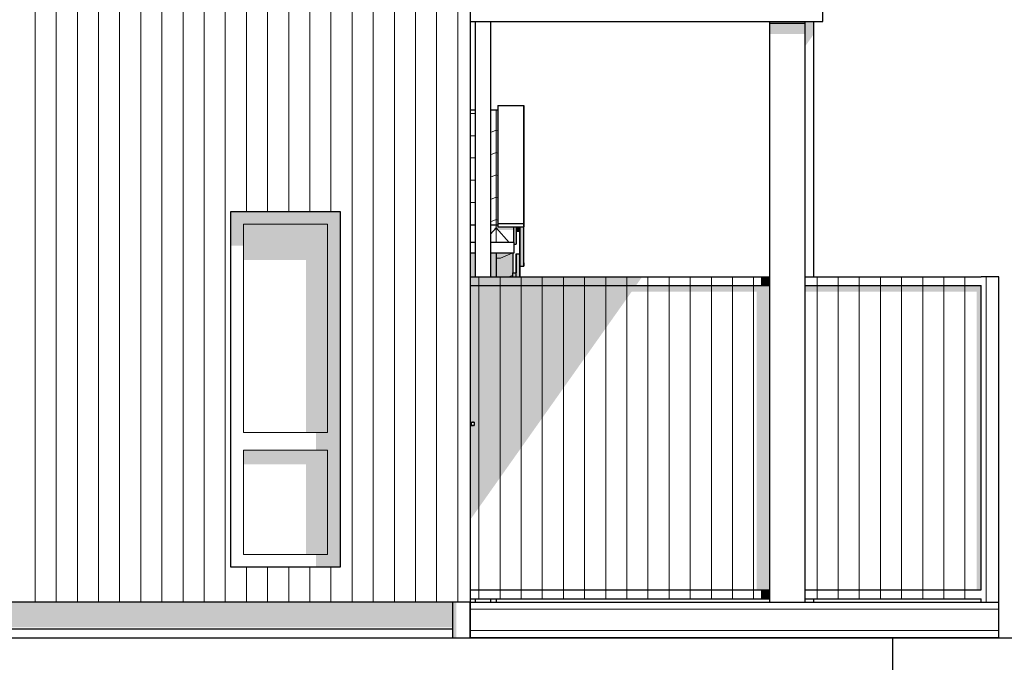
# Model space of a CAD drawing. Header units: millimetres. Extents: x -201770 to -158900, y 72497 to 86342.
# Tile 9 of 18: x -178814 to -173221, y 77359 to 81010. Entities that reach past the tile are written whole.
import ezdxf

# ---------------------------------------------------------------- set-up
doc = ezdxf.new("R2010")
doc.units = ezdxf.units.MM
doc.header["$LTSCALE"] = 0.5
doc.header["$MEASUREMENT"] = 0
doc.linetypes.add('PLINE', pattern=[0])
for name, color, linetype in [('0(Nye konstruksjoner)', 7, 'Continuous'), ('222- Søyler (Nye konstruksjoner)', 7, 'Continuous'), ('23-- Yttervegger(Nye konstruksjoner)', 7, 'Continuous'), ('231- Bærende yttervegger(Nye konstruksjoner)', 7, 'Continuous'), ('244- Vinduer_ dører_ foldevegger(Nye konstruksjoner)', 7, 'Continuous'), ('25-- Dekker(Nye konstruksjoner)', 7, 'Continuous'), ('252- Gulv på grunn_ bunnplate(Nye konstruksjoner)', 7, 'Continuous'), ('26-- Yttertak(Nye konstruksjoner)', 7, 'Continuous'), ('265- Gesimser_ takrenner og nedløp(Nye konstruksjoner)', 7, 'Continuous'), ('71-- Bearbeidet terreng(Nye konstruksjoner)', 7, 'Continuous')]:
    doc.layers.add(name, color=color, linetype=linetype)
for name, color, linetype, lineweight in [('234- Vinduer_ dører_ porter(Nye konstruksjoner)', 7, 'Continuous', 0), ('235- Utvendig kledning og overflate(Nye konstruksjoner)', 7, 'Continuous', 0), ('262- Taktekking(Nye konstruksjoner)', 7, 'Continuous', 0)]:
    doc.layers.add(name, color=color, linetype=linetype, lineweight=lineweight)

# ---------------------------------------------------------------- blocks, each defined once
blk = doc.blocks.new('*X8')
at = {"layer": '235- Utvendig kledning og overflate(Nye konstruksjoner)', "linetype": 'PLINE'}
for p, q in [((-178726.3, 81200), (-178726.3, 80002.7)), ((-178726.3, 80000), (-178726.3, 81200)), ((-178606.3, 81200), (-178606.3, 80002.7)), ((-178606.3, 80000), (-178606.3, 81200)), ((-178486.2, 81200), (-178486.2, 80002.7)), ((-178486.2, 80000), (-178486.2, 81200)), ((-178366.2, 81200), (-178366.2, 80002.7)), ((-178366.2, 80000), (-178366.2, 81200)), ((-178246.2, 81200), (-178246.2, 80002.7)), ((-178246.2, 80000), (-178246.2, 81200)), ((-178126.1, 81200), (-178126.1, 80002.7)), ((-178126.1, 80000), (-178126.1, 81200)), ((-178006.1, 81200), (-178006.1, 80002.7)), ((-178006.1, 80000), (-178006.1, 81200)), ((-177886.1, 81200), (-177886.1, 80002.7)), ((-177886.1, 80000), (-177886.1, 81200)), ((-177766.1, 81200), (-177766.1, 80002.7)), ((-177766.1, 80000), (-177766.1, 81200)), ((-177646, 81200), (-177646, 80002.7)), ((-177646, 80000), (-177646, 81200)), ((-177526, 81200), (-177526, 80002.7)), ((-177526, 80000), (-177526, 81200)), ((-177406, 81200), (-177406, 80002.7)), ((-177406, 80000), (-177406, 81200)), ((-177285.9, 81200), (-177285.9, 80002.7)), ((-177285.9, 80000), (-177285.9, 81200)), ((-177165.9, 81200), (-177165.9, 80002.7)), ((-177165.9, 80000), (-177165.9, 81200)), ((-177045.9, 81200), (-177045.9, 80002.7)), ((-177045.9, 80000), (-177045.9, 81200)), ((-176925.8, 81200), (-176925.8, 80002.7)), ((-176925.8, 80000), (-176925.8, 81200)), ((-176805.8, 81200), (-176805.8, 80002.7)), ((-176805.8, 80000), (-176805.8, 81200)), ((-176685.8, 81200), (-176685.8, 80002.7)), ((-176685.8, 80000), (-176685.8, 81200)), ((-176565.7, 81200), (-176565.7, 80002.7)), ((-176565.7, 80000), (-176565.7, 81200)), ((-176445.7, 81200), (-176445.7, 80002.7)), ((-176445.7, 80000), (-176445.7, 81200)), ((-176325.7, 81200), (-176325.7, 80002.7)), ((-176325.7, 80000), (-176325.7, 81200)), ((-178726.3, 80002.7), (-178726.3, 77700)), ((-178726.3, 77700), (-178726.3, 80000)), ((-178606.3, 80002.7), (-178606.3, 77700)), ((-178606.3, 77700), (-178606.3, 80000)), ((-178486.2, 80002.7), (-178486.2, 77700)), ((-178486.2, 77700), (-178486.2, 80000)), ((-178366.2, 80002.7), (-178366.2, 77700)), ((-178366.2, 77700), (-178366.2, 80000)), ((-178246.2, 80002.7), (-178246.2, 77700)), ((-178246.2, 77700), (-178246.2, 80000)), ((-178126.1, 80002.7), (-178126.1, 77700)), ((-178126.1, 77700), (-178126.1, 80000)), ((-178006.1, 80002.7), (-178006.1, 77700)), ((-178006.1, 77700), (-178006.1, 80000)), ((-177886.1, 80002.7), (-177886.1, 77700)), ((-177886.1, 77700), (-177886.1, 80000)), ((-177766.1, 80002.7), (-177766.1, 77700)), ((-177766.1, 77700), (-177766.1, 80000)), ((-177646, 80002.7), (-177646, 77700)), ((-177646, 77700), (-177646, 80000)), ((-177526, 80002.7), (-177526, 79920)), ((-177526, 79920), (-177526, 80000)), ((-177406, 80002.7), (-177406, 79920)), ((-177406, 79920), (-177406, 80000)), ((-177285.9, 80002.7), (-177285.9, 79920)), ((-177285.9, 79920), (-177285.9, 80000)), ((-177165.9, 80002.7), (-177165.9, 79920)), ((-177165.9, 79920), (-177165.9, 80000)), ((-177045.9, 80002.7), (-177045.9, 79920)), ((-177045.9, 79920), (-177045.9, 80000)), ((-176925.8, 80002.7), (-176925.8, 77700)), ((-176925.8, 77700), (-176925.8, 80000)), ((-176805.8, 80002.7), (-176805.8, 77700)), ((-176805.8, 77700), (-176805.8, 80000)), ((-176685.8, 80002.7), (-176685.8, 77700)), ((-176685.8, 77700), (-176685.8, 80000)), ((-176565.7, 80002.7), (-176565.7, 77700)), ((-176565.7, 77700), (-176565.7, 80000)), ((-176445.7, 80002.7), (-176445.7, 77700)), ((-176445.7, 77700), (-176445.7, 80000)), ((-176325.7, 80002.7), (-176325.7, 77700)), ((-176325.7, 77700), (-176325.7, 80000)), ((-177526, 77900), (-177526, 77700)), ((-177526, 77700), (-177526, 77900)), ((-177406, 77900), (-177406, 77700)), ((-177406, 77700), (-177406, 77900)), ((-177285.9, 77900), (-177285.9, 77700)), ((-177285.9, 77700), (-177285.9, 77900)), ((-177165.9, 77900), (-177165.9, 77700)), ((-177165.9, 77700), (-177165.9, 77900)), ((-177045.9, 77900), (-177045.9, 77700)), ((-177045.9, 77700), (-177045.9, 77900))]:
    blk.add_line(p, q, dxfattribs=at)
blk = doc.blocks.new('*X95')
at = {"layer": '235- Utvendig kledning og overflate(Nye konstruksjoner)', "linetype": 'PLINE'}
for p, q in [((-175997.3, 77660.1), (-176252.9, 77660.1)), ((-176252.9, 77660.1), (-176000, 77660.1)), ((-176000, 77660.1), (-173252.9, 77660.1)), ((-173252.9, 77660.1), (-175997.3, 77660.1)), ((-175997.3, 77540.1), (-176252.9, 77540.1)), ((-176252.9, 77540.1), (-176000, 77540.1)), ((-176000, 77540.1), (-173252.9, 77540.1)), ((-173252.9, 77540.1), (-175997.3, 77540.1))]:
    blk.add_line(p, q, dxfattribs=at)
blk = doc.blocks.new('*X189')
at = {"layer": '235- Utvendig kledning og overflate(Nye konstruksjoner)', "linetype": 'PLINE'}
for p, q in [((-176205.6, 79500), (-176205.6, 77770)), ((-176205.6, 77770), (-176205.6, 79500)), ((-176085.6, 79500), (-176085.6, 77770)), ((-176085.6, 77770), (-176085.6, 79500)), ((-175965.6, 79500), (-175965.6, 77770)), ((-175965.6, 77770), (-175965.6, 79500)), ((-175845.6, 79500), (-175845.6, 77770)), ((-175845.6, 77770), (-175845.6, 79500)), ((-175725.5, 79500), (-175725.5, 77770)), ((-175725.5, 77770), (-175725.5, 79500)), ((-175605.5, 79500), (-175605.5, 77770)), ((-175605.5, 77770), (-175605.5, 79500)), ((-175485.5, 79500), (-175485.5, 77770)), ((-175485.5, 77770), (-175485.5, 79500)), ((-175365.4, 79500), (-175365.4, 77770)), ((-175365.4, 77770), (-175365.4, 79500)), ((-175245.4, 79500), (-175245.4, 77770)), ((-175245.4, 77770), (-175245.4, 79500)), ((-175125.4, 79500), (-175125.4, 77770)), ((-175125.4, 77770), (-175125.4, 79500)), ((-175005.3, 79500), (-175005.3, 77770)), ((-175005.3, 77770), (-175005.3, 79500)), ((-174885.3, 79500), (-174885.3, 77770)), ((-174885.3, 77770), (-174885.3, 79500)), ((-174765.3, 79500), (-174765.3, 77770)), ((-174765.3, 77770), (-174765.3, 79500)), ((-174645.2, 79500), (-174645.2, 77770)), ((-174645.2, 77770), (-174645.2, 79500))]:
    blk.add_line(p, q, dxfattribs=at)
blk = doc.blocks.new('*X190')
at = {"layer": '235- Utvendig kledning og overflate(Nye konstruksjoner)', "linetype": 'PLINE'}
for p, q in [((-174285.2, 79500), (-174285.2, 77770)), ((-174285.2, 77770), (-174285.2, 79500)), ((-174165.1, 79500), (-174165.1, 77770)), ((-174165.1, 77770), (-174165.1, 79500)), ((-174045.1, 79500), (-174045.1, 77770)), ((-174045.1, 77770), (-174045.1, 79500)), ((-173925.1, 79500), (-173925.1, 77770)), ((-173925.1, 77770), (-173925.1, 79500)), ((-173805, 79500), (-173805, 77770)), ((-173805, 77770), (-173805, 79500)), ((-173685, 79500), (-173685, 77770)), ((-173685, 77770), (-173685, 79500)), ((-173565, 79500), (-173565, 77770)), ((-173565, 77770), (-173565, 79500)), ((-173444.9, 79500), (-173444.9, 77770)), ((-173444.9, 77770), (-173444.9, 79500))]:
    blk.add_line(p, q, dxfattribs=at)
blk = doc.blocks.new('*X191')
at = {"layer": '235- Utvendig kledning og overflate(Nye konstruksjoner)', "linetype": 'PLINE'}
for p, q in [((-173324.9, 79550), (-173324.9, 77700)), ((-173324.9, 77700), (-173324.9, 79550))]:
    blk.add_line(p, q, dxfattribs=at)
blk = doc.blocks.new('*X193')
at = {"layer": '235- Utvendig kledning og overflate(Nye konstruksjoner)', "linetype": 'PLINE'}
for p, q in [((-174285.2, 77770), (-174285.2, 77720)), ((-174285.2, 77720), (-174285.2, 77770)), ((-174165.1, 77770), (-174165.1, 77720)), ((-174165.1, 77720), (-174165.1, 77770)), ((-174045.1, 77770), (-174045.1, 77720)), ((-174045.1, 77720), (-174045.1, 77770)), ((-173925.1, 77770), (-173925.1, 77720)), ((-173925.1, 77720), (-173925.1, 77770)), ((-173805, 77770), (-173805, 77720)), ((-173805, 77720), (-173805, 77770)), ((-173685, 77770), (-173685, 77720)), ((-173685, 77720), (-173685, 77770)), ((-173565, 77770), (-173565, 77720)), ((-173565, 77720), (-173565, 77770)), ((-173444.9, 77770), (-173444.9, 77720)), ((-173444.9, 77720), (-173444.9, 77770))]:
    blk.add_line(p, q, dxfattribs=at)
blk = doc.blocks.new('*X194')
at = {"layer": '235- Utvendig kledning og overflate(Nye konstruksjoner)', "linetype": 'PLINE'}
for p, q in [((-176205.6, 77770), (-176205.6, 77720)), ((-176205.6, 77720), (-176205.6, 77770)), ((-176085.6, 77770), (-176085.6, 77720)), ((-176085.6, 77720), (-176085.6, 77770)), ((-175965.6, 77770), (-175965.6, 77720)), ((-175965.6, 77720), (-175965.6, 77770)), ((-175845.6, 77770), (-175845.6, 77720)), ((-175845.6, 77720), (-175845.6, 77770)), ((-175725.5, 77770), (-175725.5, 77720)), ((-175725.5, 77720), (-175725.5, 77770)), ((-175605.5, 77770), (-175605.5, 77720)), ((-175605.5, 77720), (-175605.5, 77770)), ((-175485.5, 77770), (-175485.5, 77720)), ((-175485.5, 77720), (-175485.5, 77770)), ((-175365.4, 77770), (-175365.4, 77720)), ((-175365.4, 77720), (-175365.4, 77770)), ((-175245.4, 77770), (-175245.4, 77720)), ((-175245.4, 77720), (-175245.4, 77770)), ((-175125.4, 77770), (-175125.4, 77720)), ((-175125.4, 77720), (-175125.4, 77770)), ((-175005.3, 77770), (-175005.3, 77720)), ((-175005.3, 77720), (-175005.3, 77770)), ((-174885.3, 77770), (-174885.3, 77720)), ((-174885.3, 77720), (-174885.3, 77770)), ((-174765.3, 77770), (-174765.3, 77720)), ((-174765.3, 77720), (-174765.3, 77770)), ((-174645.2, 77770), (-174645.2, 77720)), ((-174645.2, 77720), (-174645.2, 77770))]:
    blk.add_line(p, q, dxfattribs=at)
blk = doc.blocks.new('*X195')
at = {"layer": '235- Utvendig kledning og overflate(Nye konstruksjoner)', "linetype": 'PLINE'}
for p, q in [((-174285.2, 79550), (-174285.2, 79500)), ((-174285.2, 79500), (-174285.2, 79550)), ((-174165.1, 79550), (-174165.1, 79500)), ((-174165.1, 79500), (-174165.1, 79550)), ((-174045.1, 79550), (-174045.1, 79500)), ((-174045.1, 79500), (-174045.1, 79550)), ((-173925.1, 79550), (-173925.1, 79500)), ((-173925.1, 79500), (-173925.1, 79550)), ((-173805, 79550), (-173805, 79500)), ((-173805, 79500), (-173805, 79550)), ((-173685, 79550), (-173685, 79500)), ((-173685, 79500), (-173685, 79550)), ((-173565, 79550), (-173565, 79500)), ((-173565, 79500), (-173565, 79550)), ((-173444.9, 79550), (-173444.9, 79500)), ((-173444.9, 79500), (-173444.9, 79550))]:
    blk.add_line(p, q, dxfattribs=at)
blk = doc.blocks.new('*X196')
at = {"layer": '235- Utvendig kledning og overflate(Nye konstruksjoner)', "linetype": 'PLINE'}
for p, q in [((-176205.6, 79550), (-176205.6, 79500)), ((-176205.6, 79500), (-176205.6, 79550)), ((-176085.6, 79550), (-176085.6, 79500)), ((-176085.6, 79500), (-176085.6, 79550)), ((-175965.6, 79550), (-175965.6, 79500)), ((-175965.6, 79500), (-175965.6, 79550)), ((-175845.6, 79550), (-175845.6, 79500)), ((-175845.6, 79500), (-175845.6, 79550)), ((-175725.5, 79550), (-175725.5, 79500)), ((-175725.5, 79500), (-175725.5, 79550)), ((-175605.5, 79550), (-175605.5, 79500)), ((-175605.5, 79500), (-175605.5, 79550)), ((-175485.5, 79550), (-175485.5, 79500)), ((-175485.5, 79500), (-175485.5, 79550)), ((-175365.4, 79550), (-175365.4, 79500)), ((-175365.4, 79500), (-175365.4, 79550)), ((-175245.4, 79550), (-175245.4, 79500)), ((-175245.4, 79500), (-175245.4, 79550)), ((-175125.4, 79550), (-175125.4, 79500)), ((-175125.4, 79500), (-175125.4, 79550)), ((-175005.3, 79550), (-175005.3, 79500)), ((-175005.3, 79500), (-175005.3, 79550)), ((-174885.3, 79550), (-174885.3, 79500)), ((-174885.3, 79500), (-174885.3, 79550)), ((-174765.3, 79550), (-174765.3, 79500)), ((-174765.3, 79500), (-174765.3, 79550)), ((-174645.2, 79550), (-174645.2, 79500)), ((-174645.2, 79500), (-174645.2, 79550))]:
    blk.add_line(p, q, dxfattribs=at)

msp = doc.modelspace()

# ---------------------------------------------------------------- hatches: boundary and pattern name
at = {"layer": '222- Søyler (Nye konstruksjoner)', "linetype": 'Continuous'}
for points in [[(-174352.9, 81000), (-174552.9, 81000), (-174552.9, 80990), (-174352.9, 80990)], [(-174552.9, 80990), (-174552.9, 80929.3), (-174352.9, 80929.3), (-174352.9, 80990)], [(-174352.9, 80858.6), (-174302.9, 80929.3), (-174302.9, 81000), (-174352.9, 81000)]]:
    msp.add_hatch(color=256, dxfattribs=at).paths.add_polyline_path(points)
at = {"layer": '23-- Yttervegger(Nye konstruksjoner)', "linetype": 'Continuous'}
for points in [[(-176226.2, 79683.4), (-176252.9, 79683.4), (-176252.9, 79550), (-176226.2, 79550)], [(-176108.1, 79683.4), (-176139.6, 79683.4), (-176139.6, 79550), (-176108.1, 79550)]]:
    msp.add_hatch(color=256, dxfattribs=at).paths.add_polyline_path(points)
at = {"layer": '231- Bærende yttervegger(Nye konstruksjoner)', "linetype": 'Continuous'}
for points in [[(-176252.9, 79500), (-175313.5, 79500), (-175278.2, 79550), (-176252.9, 79550)], [(-174552.9, 79550), (-174602.9, 79550), (-174602.9, 79500), (-174552.9, 79500)], [(-176252.9, 78724), (-176231.9, 78724), (-176231.9, 78704), (-176252.9, 78704), (-176252.9, 78171.6), (-175338.5, 79464.6), (-174627.9, 79464.6), (-174627.9, 77770), (-174552.9, 77770), (-174552.9, 79500), (-176252.9, 79500)], [(-173352.9, 79500), (-174352.9, 79500), (-174352.9, 79464.6), (-173377.9, 79464.6), (-173377.9, 77770), (-173352.9, 77770)], [(-174602.9, 77770), (-174602.9, 77720), (-174552.9, 77720), (-174552.9, 77770)]]:
    msp.add_hatch(color=256, dxfattribs=at).paths.add_polyline_path(points)
at = {"layer": '244- Vinduer_ dører_ foldevegger(Nye konstruksjoner)', "linetype": 'Continuous'}
for points in [[(-177064.9, 79849), (-176993.9, 79849), (-176993.9, 79920), (-177613.9, 79920), (-177613.9, 79849), (-177542.9, 79849)], [(-177613.9, 79849), (-177613.9, 79726.3), (-177542.9, 79726.3), (-177542.9, 79849)], [(-177542.9, 79645.6), (-177187.9, 79645.6), (-177187.9, 78665), (-177064.9, 78665), (-177064.9, 79849), (-177542.9, 79849)], [(-177064.9, 77971), (-176993.9, 77971), (-176993.9, 79849), (-177064.9, 79849), (-177064.9, 78665), (-177064.9, 78565)], [(-176252.9, 78706.9), (-176245.8, 78706.7), (-176248.7, 78707), (-176252.9, 78707)], [(-176245.8, 78706.7), (-176252.9, 78706.9), (-176252.9, 78706.8), (-176252.5, 78706.7)], [(-176252.9, 78705.3), (-176242.1, 78705.3), (-176245.7, 78706), (-176252.5, 78706.7), (-176252.9, 78706.8)], [(-176252.9, 78705.3), (-176252.9, 78704), (-176238.9, 78704), (-176238.9, 78704.4), (-176241.2, 78705.2), (-176242.1, 78705.3)], [(-176252.5, 78706.7), (-176245.7, 78706), (-176238.9, 78706)], [(-176245.8, 78706.7), (-176252.5, 78706.7), (-176238.9, 78706)], [(-176245.7, 78706), (-176241.2, 78705.2), (-176234.2, 78705.2)], [(-176238.9, 78706), (-176245.7, 78706), (-176234.2, 78705.2)], [(-176241.2, 78705.2), (-176238.9, 78704.4), (-176231.9, 78704.4)], [(-176241.2, 78705.2), (-176231.9, 78704.4), (-176234.2, 78705.2)], [(-176238.9, 78704.4), (-176238.9, 78704), (-176231.9, 78704)], [(-176238.9, 78704.4), (-176231.9, 78704), (-176231.9, 78704.4)], [(-177130.9, 78665), (-177130.9, 78565), (-177064.9, 78565), (-177064.9, 78665)], [(-177064.9, 78565), (-177542.9, 78565), (-177542.9, 78484.4), (-177187.9, 78484.4), (-177187.9, 77971), (-177064.9, 77971)], [(-176993.9, 77971), (-177130.9, 77971), (-177130.9, 77900), (-176993.9, 77900)]]:
    msp.add_hatch(color=256, dxfattribs=at).paths.add_polyline_path(points)
at = {"layer": '252- Gulv på grunn_ bunnplate(Nye konstruksjoner)', "linetype": 'Continuous'}
msp.add_hatch(color=256, dxfattribs=at).paths.add_polyline_path([(-176352.9, 77700), (-184344.9, 77700), (-184344.9, 77660), (-184327.6, 77660), (-184327.6, 77558.6), (-176352.9, 77558.6)])
at = {"layer": '26-- Yttertak(Nye konstruksjoner)', "linetype": 'Continuous'}
for points in [[(-176108.3, 79844.1), (-176098.2, 79844.1), (-176098.2, 79852.5), (-176098.2, 80496.9), (-176108.2, 80496.9)], [(-176120.6, 79820.9), (-176112.1, 79814.7), (-176008.1, 79814.7), (-176008.1, 79834.3), (-176098.2, 79834.3), (-176098.2, 79844.1), (-176108.3, 79844.1)], [(-176013.2, 79683.4), (-176108.1, 79683.4), (-176108.1, 79550), (-176013.1, 79550), (-176013.1, 79572.6), (-176013.2, 79572.6)]]:
    msp.add_hatch(color=256, dxfattribs=at).paths.add_polyline_path(points)
at = {"layer": '262- Taktekking(Nye konstruksjoner)', "linetype": 'Continuous'}
h = msp.add_hatch(dxfattribs=at)
h.set_pattern_fill('Tak_03_0001', color=256, style=0, pattern_type=2)
h.set_pattern_definition([(90, (-178208.14, 79844.05), (-300, 0), []), (337.09, (-178208.14, 79875.75), (300, 126.785), [81.423, -244.268]), (337.09, (-177908.14, 79875.75), (300, 126.785), [81.423, -244.268]), (7e-12, (-178133.14, 79844.05), (-4e-06, 126.7855), [150, -150]), (22.91, (-177983.14, 79844.05), (-300, 126.785), [81.423, -244.268]), (22.91, (-177683.14, 79844.05), (-300, 126.785), [81.423, -244.27])])
h.paths.add_polyline_path([(-176252.9, 80496.9), (-176252.9, 79844.1), (-176226.2, 79844.1), (-176226.2, 80496.9)])
h = msp.add_hatch(dxfattribs=at)
h.set_pattern_fill('Tak_03_0001', color=256, style=0, pattern_type=2)
h.set_pattern_definition([(90, (-178208.14, 79844.05), (-300, 0), []), (337.09, (-178208.14, 79875.75), (300, 126.785), [81.423, -244.268]), (337.09, (-177908.14, 79875.75), (300, 126.785), [81.423, -244.268]), (0, (-178133.14, 79844.05), (-4e-06, 126.7855), [150, -150]), (22.91, (-177983.14, 79844.05), (-300, 126.785), [81.423, -244.268]), (22.91, (-177683.14, 79844.05), (-300, 126.785), [81.423, -244.27])])
h.paths.add_polyline_path([(-176139.6, 79844.1), (-176098.2, 79844.1), (-176098.2, 79852.5), (-176098.2, 80496.9), (-176139.6, 80496.9)])
h = msp.add_hatch(dxfattribs=at)
h.set_pattern_fill('Tak_03_0001', color=256, style=0, pattern_type=2)
h.set_pattern_definition([(90, (-178208.14, 79744.06), (-300, 0.0004), []), (312.186, (-178208.14, 79826.8), (300, 331.01), [111.68, -335.05]), (312.186, (-177908.14, 79826.8), (300, 331.01), [111.68, -335.05]), (360, (-178133.14, 79744.06), (0, 331.013), [150, -150]), (47.814, (-177983.14, 79744.06), (-300, 331.01), [111.68, -335.05]), (47.814, (-177683.14, 79744.06), (-300, 331.01), [111.68, -335.05])])
h.paths.add_polyline_path([(-176226.2, 79844.1), (-176252.9, 79844.1), (-176252.9, 79744.1), (-176226.2, 79744.1)])
h = msp.add_hatch(dxfattribs=at)
h.set_pattern_fill('Tak_03_0001', color=256, style=0, pattern_type=2)
h.set_pattern_definition([(90, (-178208.14, 79744.06), (-300, 0.0004), []), (312.186, (-178208.14, 79826.8), (300, 331.01), [111.68, -335.05]), (312.186, (-177908.14, 79826.8), (300, 331.01), [111.68, -335.05]), (360, (-178133.14, 79744.06), (0, 331.013), [150, -150]), (47.814, (-177983.14, 79744.06), (-300, 331.01), [111.68, -335.05]), (47.814, (-177683.14, 79744.06), (-300, 331.01), [111.68, -335.05])])
h.paths.add_polyline_path([(-176139.6, 79744.1), (-176008.1, 79744.1), (-176008.1, 79834.3), (-176098.2, 79834.3), (-176098.2, 79844.1), (-176139.6, 79844.1)])
h = msp.add_hatch(dxfattribs=at)
h.set_pattern_fill('Tak_03_0001', color=256, style=0, pattern_type=2)
h.set_pattern_definition([(90, (-176008.14, 79528.76), (300, 0), []), (202.91, (-176008.14, 79560.46), (-300, 126.79), [81.42, -244.27]), (202.91, (-176308.14, 79560.46), (-300, 126.79), [81.42, -244.27]), (180, (-176083.14, 79528.76), (-4e-06, 126.79), [150, -150]), (157.09, (-176233.14, 79528.76), (300, 126.79), [81.42, -244.27]), (157.09, (-176533.14, 79528.76), (300, 126.79), [81.42, -244.27])])
h.paths.add_polyline_path([(-176013.2, 79683.4), (-176108.1, 79683.4), (-176108.1, 79550), (-176013.1, 79550), (-176013.1, 79572.6), (-176013.2, 79572.6)])
at = {"layer": '265- Gesimser_ takrenner og nedløp(Nye konstruksjoner)', "linetype": 'Continuous'}
for points in [[(-175950.2, 79834.3), (-175973.1, 79834.3), (-175973.1, 79619.6), (-175973.1, 79609.9), (-175950.1, 79609.9), (-175950.2, 80500.5)], [(-176008.1, 79742.9), (-175993.2, 79735.9), (-175993.2, 79834.3), (-176008.1, 79834.3)], [(-175993.2, 79834.3), (-175993.2, 79804.9), (-175973.2, 79804.9), (-175973.2, 79834.3)], [(-175993.1, 79680.8), (-175993.1, 79550), (-175973.1, 79550), (-175973.1, 79834.3), (-175973.2, 79834.3), (-175973.2, 79680.8)], [(-175973.2, 79834.3), (-175973.2, 79804.9), (-175973.2, 79834.3)], [(-175973.1, 79834.3), (-175973.1, 79597.9), (-175973.1, 79619.6)], [(-176013.1, 79572.6), (-176013.1, 79550), (-175993.1, 79550), (-175993.1, 79680.8), (-175993.2, 79680.8), (-175993.2, 79572.6)], [(-176352.9, 77700), (-176352.9, 77550), (-176352.9, 77497.4), (-176333.1, 77497.4), (-176333.1, 77700)]]:
    msp.add_hatch(color=256, dxfattribs=at).paths.add_polyline_path(points)

# ---------------------------------------------------------------- linework, layer by layer
at = {"layer": '0(Nye konstruksjoner)', "linetype": 'PLINE', "flags": 128}
msp.add_lwpolyline([(-201770.2, 77497.4), (-158900, 77497.4), (-158900, 74348.8), (-201770.2, 74348.8)], close=True, dxfattribs=at)
at = {"layer": '222- Søyler (Nye konstruksjoner)', "linetype": 'PLINE'}
for p, q in [((-174552.9, 80990), (-174552.9, 81000)), ((-174552.9, 77700), (-174552.9, 80990)), ((-174552.9, 80990), (-174352.9, 80990)), ((-174352.9, 80990), (-174352.9, 81000)), ((-174352.9, 77700), (-174352.9, 80990)), ((-174302.9, 79550), (-174302.9, 81000)), ((-174302.9, 77700), (-174302.9, 77720))]:
    msp.add_line(p, q, dxfattribs=at)
at = {"layer": '23-- Yttervegger(Nye konstruksjoner)', "linetype": 'PLINE'}
for p, q in [((-176252.9, 77700), (-176252.9, 81200)), ((-176108.1, 79683.4), (-176108.1, 79550)), ((-176252.9, 77700), (-184444.9, 77700)), ((-176108.1, 77720), (-176108.1, 77700)), ((-176108.1, 77500), (-176108.1, 77497.4))]:
    msp.add_line(p, q, dxfattribs=at)
at = {"layer": '231- Bærende yttervegger(Nye konstruksjoner)', "linetype": 'PLINE'}
for p, q in [((-176252.9, 79550), (-174552.9, 79550)), ((-174352.9, 79550), (-173352.9, 79550)), ((-173252.9, 79550), (-173352.9, 79550)), ((-173252.9, 77700), (-173252.9, 79550)), ((-176252.9, 79500), (-174552.9, 79500)), ((-174352.9, 79500), (-173352.9, 79500)), ((-173352.9, 77770), (-173352.9, 79500)), ((-176252.9, 77770), (-174552.9, 77770)), ((-174352.9, 77770), (-173352.9, 77770)), ((-176252.9, 77720), (-174552.9, 77720)), ((-174352.9, 77720), (-173352.9, 77720)), ((-173352.9, 77700), (-173352.9, 77720))]:
    msp.add_line(p, q, dxfattribs=at)
at = {"layer": '234- Vinduer_ dører_ porter(Nye konstruksjoner)', "linetype": 'PLINE'}
for p, q in [((-177542.9, 78665), (-177542.9, 79849)), ((-177542.9, 79849), (-177064.9, 79849)), ((-177064.9, 79849), (-177064.9, 78665)), ((-177064.9, 78665), (-177542.9, 78665)), ((-177542.9, 77971), (-177542.9, 78565)), ((-177542.9, 78565), (-177064.9, 78565)), ((-177064.9, 78565), (-177064.9, 77971)), ((-177064.9, 77971), (-177542.9, 77971))]:
    msp.add_line(p, q, dxfattribs=at)
at = {"layer": '244- Vinduer_ dører_ foldevegger(Nye konstruksjoner)', "linetype": 'PLINE'}
for p, q in [((-177613.9, 77900), (-177613.9, 79920)), ((-177613.9, 79920), (-176993.9, 79920)), ((-176993.9, 79920), (-176993.9, 77900)), ((-176252.9, 78724), (-176238.9, 78724)), ((-176252.5, 78721.3), (-176252.9, 78721.2)), ((-176252.9, 78721), (-176248.7, 78721)), ((-176252.9, 78707), (-176248.7, 78707)), ((-176252.9, 78706.8), (-176252.5, 78706.7)), ((-176252.9, 78704), (-176238.9, 78704)), ((-176245.7, 78722), (-176252.5, 78721.3)), ((-176252.5, 78706.7), (-176245.7, 78706)), ((-176245.8, 78721.3), (-176248.7, 78721)), ((-176248.7, 78721), (-176248.7, 78707)), ((-176248.7, 78707), (-176245.8, 78706.7)), ((-176238.9, 78722), (-176245.8, 78721.3)), ((-176245.8, 78706.7), (-176238.9, 78706)), ((-176241.2, 78722.8), (-176245.7, 78722)), ((-176245.7, 78706), (-176241.2, 78705.2)), ((-176238.9, 78723.6), (-176241.2, 78722.8)), ((-176241.2, 78705.2), (-176238.9, 78704.4)), ((-176238.9, 78724), (-176238.9, 78723.6)), ((-176234.2, 78722.8), (-176238.9, 78722)), ((-176238.9, 78706), (-176234.2, 78705.2)), ((-176238.9, 78704.4), (-176238.9, 78704)), ((-176231.9, 78723.6), (-176234.2, 78722.8)), ((-176234.2, 78705.2), (-176231.9, 78704.4)), ((-176231.9, 78724), (-176231.9, 78723.6)), ((-176231.9, 78723.6), (-176231.9, 78704.4)), ((-176231.9, 78704.4), (-176231.9, 78704)), ((-176993.9, 77900), (-177613.9, 77900))]:
    msp.add_line(p, q, dxfattribs=at)
at = {"layer": '25-- Dekker(Nye konstruksjoner)', "linetype": 'PLINE'}
for p, q in [((-174252.9, 81000), (-174252.9, 81200)), ((-176252.9, 81000), (-174252.9, 81000)), ((-176252.9, 77500), (-176252.9, 77700)), ((-176252.9, 77700), (-173252.9, 77700)), ((-173252.9, 77500), (-173252.9, 77700)), ((-176252.9, 77500), (-173252.9, 77500))]:
    msp.add_line(p, q, dxfattribs=at)
at = {"layer": '252- Gulv på grunn_ bunnplate(Nye konstruksjoner)', "linetype": 'PLINE'}
for p, q in [((-176352.9, 77550), (-176352.9, 77700)), ((-184327.6, 77550), (-176352.9, 77550)), ((-176352.9, 77497.4), (-176352.9, 77550))]:
    msp.add_line(p, q, dxfattribs=at)
at = {"layer": '26-- Yttertak(Nye konstruksjoner)', "linetype": 'PLINE'}
for p, q in [((-176226.2, 80496.9), (-176252.9, 80496.9)), ((-176098.2, 80496.9), (-176139.6, 80496.9)), ((-176252.9, 79844.1), (-176226.2, 79844.1)), ((-176139.6, 79844.1), (-176098.2, 79844.1)), ((-176008.1, 79744.1), (-176008.1, 79834.3))]:
    msp.add_line(p, q, dxfattribs=at)
at = {"layer": '265- Gesimser_ takrenner og nedløp(Nye konstruksjoner)', "linetype": 'PLINE'}
for p, q in [((-176226.2, 81000), (-176226.2, 79550)), ((-176139.6, 81000), (-176139.6, 79550)), ((-176098.2, 80522.6), (-175950.2, 80522.6)), ((-176098.2, 80522.6), (-176098.2, 79852.5)), ((-176098.2, 80522.6), (-175950.2, 80522.6)), ((-175950.2, 80522.6), (-175950.2, 79852.5)), ((-175950.2, 80500.5), (-175950.2, 80522.6)), ((-175950.1, 79609.9), (-175950.2, 80500.5)), ((-175950.2, 80500.5), (-175950.2, 80500.5)), ((-176098.2, 79852.5), (-176098.2, 79834.3)), ((-176098.2, 79852.5), (-175950.2, 79852.5)), ((-176098.2, 79834.3), (-175950.2, 79834.3)), ((-175993.2, 79834.3), (-175993.2, 79735.9)), ((-175973.2, 79834.3), (-175973.2, 79680.8)), ((-175973.2, 79680.8), (-175973.2, 79834.3)), ((-175973.1, 79550), (-175973.1, 79834.3)), ((-175973.1, 79834.3), (-175973.1, 79619.6)), ((-175950.2, 79852.5), (-175950.2, 79834.3)), ((-176226.2, 79744.1), (-176252.9, 79744.1)), ((-176008.1, 79744.1), (-176139.6, 79744.1)), ((-176008.1, 79744.1), (-176008.1, 79683.4)), ((-176008.1, 79735.9), (-175993.2, 79735.9)), ((-176226.2, 79683.4), (-176252.9, 79683.4)), ((-176008.1, 79683.4), (-176139.6, 79683.4)), ((-176013.2, 79683.4), (-176013.2, 79572.6)), ((-175993.2, 79572.6), (-175993.2, 79680.8)), ((-175993.2, 79680.8), (-175973.2, 79680.8)), ((-175993.2, 79680.8), (-175993.2, 79572.6)), ((-175993.1, 79550), (-175993.1, 79680.8)), ((-175993.1, 79550), (-175993.1, 79680.8)), ((-175973.1, 79619.6), (-175973.1, 79550)), ((-175973.1, 79609.9), (-175950.1, 79609.9)), ((-175950.1, 79628), (-175950.1, 79609.9)), ((-176013.2, 79572.6), (-175993.2, 79572.6)), ((-176013.1, 79550), (-176013.1, 79572.6)), ((-176258.1, 77700), (-176258.1, 77497.4)), ((-176226.2, 77720), (-176226.2, 77700)), ((-176139.6, 77720), (-176139.6, 77700)), ((-176226.2, 77500), (-176226.2, 77497.4)), ((-176139.6, 77500), (-176139.6, 77497.4))]:
    msp.add_line(p, q, dxfattribs=at)
at = {"layer": '71-- Bearbeidet terreng(Nye konstruksjoner)', "linetype": 'PLINE'}
for p, q in [((-192712.9, 77497.4), (-173855.1, 77497.4)), ((-173855.1, 77497.4), (-170210, 77497.4)), ((-173855.1, 72497.4), (-173855.1, 77497.4))]:
    msp.add_line(p, q, dxfattribs=at)

# ---------------------------------------------------------------- block references
at = {"layer": '23-- Yttervegger(Nye konstruksjoner)'}
msp.add_blockref('*X8', (0, 0), dxfattribs=at)
at = {"layer": '231- Bærende yttervegger(Nye konstruksjoner)'}
for name in ['*X196', '*X195', '*X191', '*X189', '*X190', '*X194', '*X193']:
    msp.add_blockref(name, (0, 0), dxfattribs=at)
at = {"layer": '25-- Dekker(Nye konstruksjoner)'}
msp.add_blockref('*X95', (0, 0), dxfattribs=at)

doc.saveas('drawing.dxf')
